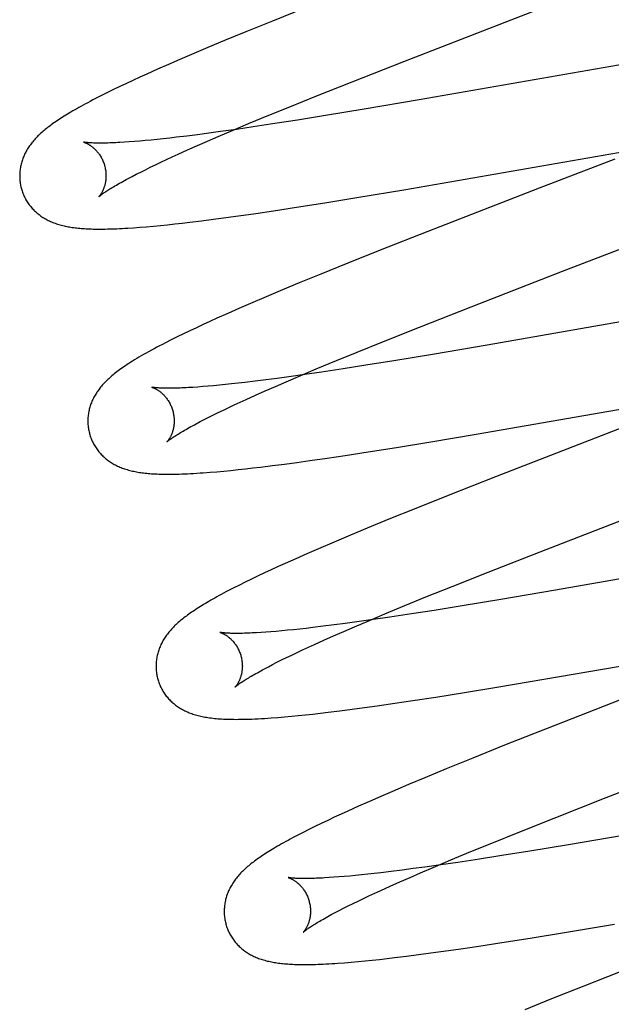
# Model space of a CAD drawing. Header units: inches. Extents: x 0 to 268, y 0 to 174.
# Tile 52 of 85: x 83.998 to 84.135, y 90.279 to 90.507. Entities that reach past the tile are written whole.
import ezdxf

# ---------------------------------------------------------------- set-up
doc = ezdxf.new("R2010")
doc.units = ezdxf.units.IN
doc.header["$LTSCALE"] = 14.749625
doc.header["$MEASUREMENT"] = 0
doc.linetypes.add('HIDDEN', pattern=[0.2, 0.1, -0.1])
doc.layers.add('DEFAULT_2', color=8, linetype='HIDDEN')

msp = doc.modelspace()

# ---------------------------------------------------------------- linework, layer by layer
at = {"layer": 'DEFAULT_2', "color": 8, "linetype": 'HIDDEN'}
for p, q in [((84.06374, 90.5097), (84.05631, 90.50672)), ((84.05631, 90.50672), (84.05015, 90.50422)), ((84.05015, 90.50422), (84.04518, 90.50217)), ((84.04134, 90.50056), (84.0376, 90.49898)), ((84.04518, 90.50217), (84.04134, 90.50056)), ((84.03489, 90.49782), (84.03225, 90.49667)), ((84.0376, 90.49898), (84.03489, 90.49782)), ((84.02969, 90.49554), (84.0272, 90.49442)), ((84.03225, 90.49667), (84.02969, 90.49554)), ((84.07478, 90.49266), (84.08676, 90.49737)), ((84.14027, 90.49714), (84.09032, 90.48844)), ((84.02559, 90.49369), (84.02402, 90.49296)), ((84.0272, 90.49442), (84.02559, 90.49369)), ((84.02099, 90.49154), (84.01954, 90.49084)), ((84.02248, 90.49225), (84.02099, 90.49154)), ((84.02402, 90.49296), (84.02248, 90.49225)), ((84.06638, 90.48932), (84.07478, 90.49266)), ((84.0167, 90.48943), (84.01535, 90.48875)), ((84.01811, 90.49014), (84.0167, 90.48943)), ((84.01954, 90.49084), (84.01811, 90.49014)), ((84.06032, 90.48687), (84.06638, 90.48932)), ((84.05546, 90.48488), (84.06032, 90.48687)), ((84.09032, 90.48844), (84.07759, 90.48628)), ((84.05079, 90.48295), (84.05546, 90.48488)), ((84.06863, 90.4848), (84.06214, 90.48376)), ((84.07759, 90.48628), (84.06863, 90.4848)), ((84.04721, 90.48144), (84.05079, 90.48295)), ((84.05188, 90.48218), (84.048, 90.48161)), ((84.05691, 90.48294), (84.05188, 90.48218)), ((84.06214, 90.48376), (84.05691, 90.48294)), ((84.03253, 90.4796), (84.03103, 90.47943)), ((84.03407, 90.47977), (84.03253, 90.4796)), ((84.03647, 90.48006), (84.03407, 90.47977)), ((84.03897, 90.48038), (84.03647, 90.48006)), ((84.04158, 90.48072), (84.03897, 90.48038)), ((84.04131, 90.47891), (84.04378, 90.47997)), ((84.04427, 90.48109), (84.04158, 90.48072)), ((84.04378, 90.47997), (84.04721, 90.48144)), ((84.048, 90.48161), (84.04427, 90.48109)), ((84.02317, 90.47871), (84.02206, 90.47863)), ((84.02434, 90.4788), (84.02317, 90.47871)), ((84.02557, 90.4789), (84.02434, 90.4788)), ((84.02686, 90.47901), (84.02557, 90.4789)), ((84.0282, 90.47914), (84.02686, 90.47901)), ((84.02959, 90.47928), (84.0282, 90.47914)), ((84.03103, 90.47943), (84.02959, 90.47928)), ((84.03666, 90.47685), (84.03893, 90.47786)), ((84.03893, 90.47786), (84.04131, 90.47891)), ((84.08677, 90.46764), (84.14239, 90.47731)), ((84.03175, 90.4746), (84.03309, 90.47523)), ((84.03309, 90.47523), (84.03448, 90.47587)), ((84.03448, 90.47587), (84.03666, 90.47685)), ((84.02689, 90.47227), (84.02802, 90.47283)), ((84.02802, 90.47283), (84.02921, 90.4734)), ((84.02921, 90.4734), (84.03045, 90.474)), ((84.03045, 90.474), (84.03175, 90.4746)), ((84.0229, 90.47023), (84.02381, 90.47071)), ((84.02381, 90.47071), (84.02478, 90.47121)), ((84.02478, 90.47121), (84.0258, 90.47173)), ((84.0258, 90.47173), (84.02689, 90.47227)), ((84.06847, 90.46461), (84.07636, 90.4659)), ((84.07636, 90.4659), (84.08677, 90.46764)), ((84.0566, 90.46276), (84.06191, 90.46357)), ((84.06191, 90.46357), (84.06847, 90.46461)), ((84.04554, 90.46117), (84.04847, 90.46157)), ((84.04847, 90.46157), (84.05248, 90.46215)), ((84.05248, 90.46215), (84.0566, 90.46276)), ((84.02561, 90.45893), (84.02715, 90.45906)), ((84.02715, 90.45906), (84.02875, 90.4592)), ((84.02875, 90.4592), (84.03038, 90.45935)), ((84.03038, 90.45935), (84.03203, 90.45952)), ((84.03203, 90.45952), (84.03371, 90.4597)), ((84.03371, 90.4597), (84.03544, 90.4599)), ((84.03544, 90.4599), (84.0372, 90.4601)), ((84.0372, 90.4601), (84.0399, 90.46043)), ((84.0399, 90.46043), (84.04268, 90.46079)), ((84.04268, 90.46079), (84.04554, 90.46117)), ((84.02416, 90.45882), (84.02561, 90.45893)), ((84.0923, 90.45794), (84.08129, 90.4536)), ((84.12356, 90.44873), (84.14542, 90.4572)), ((84.08129, 90.4536), (84.0738, 90.45061)), ((84.0738, 90.45061), (84.06757, 90.44809)), ((84.06757, 90.44809), (84.06255, 90.44603)), ((84.10237, 90.44051), (84.12356, 90.44873)), ((84.06255, 90.44603), (84.05865, 90.44441)), ((84.05865, 90.44441), (84.05486, 90.44282)), ((84.05121, 90.44125), (84.04855, 90.4401)), ((84.05486, 90.44282), (84.05121, 90.44125)), ((84.04597, 90.43896), (84.04347, 90.43784)), ((84.04855, 90.4401), (84.04597, 90.43896)), ((84.09041, 90.43581), (84.10237, 90.44051)), ((84.15598, 90.44033), (84.10609, 90.43165)), ((84.04026, 90.43638), (84.03871, 90.43566)), ((84.04184, 90.43711), (84.04026, 90.43638)), ((84.04347, 90.43784), (84.04184, 90.43711)), ((84.03573, 90.43424), (84.03429, 90.43354)), ((84.0372, 90.43495), (84.03573, 90.43424)), ((84.03871, 90.43566), (84.0372, 90.43495)), ((84.08203, 90.43247), (84.09041, 90.43581)), ((84.03288, 90.43284), (84.03152, 90.43215)), ((84.03429, 90.43354), (84.03288, 90.43284)), ((84.07598, 90.43003), (84.08203, 90.43247)), ((84.10609, 90.43165), (84.09338, 90.42949)), ((84.07113, 90.42804), (84.07598, 90.43003)), ((84.09338, 90.42949), (84.08443, 90.42801)), ((84.06648, 90.42611), (84.07113, 90.42804)), ((84.08443, 90.42801), (84.07795, 90.42697)), ((84.06383, 90.42483), (84.0601, 90.4243)), ((84.06291, 90.42461), (84.06648, 90.42611)), ((84.0677, 90.42539), (84.06383, 90.42483)), ((84.07273, 90.42615), (84.0677, 90.42539)), ((84.07795, 90.42697), (84.07273, 90.42615)), ((84.04543, 90.42249), (84.04404, 90.42235)), ((84.04687, 90.42265), (84.04543, 90.42249)), ((84.04837, 90.42281), (84.04687, 90.42265)), ((84.04991, 90.42299), (84.04837, 90.42281)), ((84.05231, 90.42328), (84.04991, 90.42299)), ((84.05481, 90.42359), (84.05231, 90.42328)), ((84.05741, 90.42393), (84.05481, 90.42359)), ((84.05702, 90.42208), (84.05949, 90.42315)), ((84.0601, 90.4243), (84.05741, 90.42393)), ((84.05949, 90.42315), (84.06291, 90.42461)), ((84.03901, 90.42192), (84.03789, 90.42185)), ((84.04018, 90.42201), (84.03901, 90.42192)), ((84.04141, 90.42211), (84.04018, 90.42201)), ((84.0427, 90.42223), (84.04141, 90.42211)), ((84.04404, 90.42235), (84.0427, 90.42223)), ((84.05238, 90.42003), (84.05465, 90.42104)), ((84.05465, 90.42104), (84.05702, 90.42208)), ((84.04749, 90.41779), (84.04882, 90.41841)), ((84.04882, 90.41841), (84.05021, 90.41905)), ((84.05021, 90.41905), (84.05238, 90.42003)), ((84.10349, 90.41101), (84.15372, 90.41975)), ((84.04264, 90.41546), (84.04377, 90.41602)), ((84.04377, 90.41602), (84.04496, 90.41659)), ((84.04496, 90.41659), (84.0462, 90.41718)), ((84.0462, 90.41718), (84.04749, 90.41779)), ((84.15021, 90.41748), (84.10801, 90.40112)), ((84.03866, 90.41342), (84.03957, 90.4139)), ((84.03957, 90.4139), (84.04054, 90.4144)), ((84.04054, 90.4144), (84.04156, 90.41492)), ((84.04156, 90.41492), (84.04264, 90.41546)), ((84.0851, 90.40795), (84.09302, 90.40925)), ((84.09302, 90.40925), (84.10349, 90.41101)), ((84.07315, 90.40608), (84.07849, 90.4069)), ((84.07849, 90.4069), (84.0851, 90.40795)), ((84.05912, 90.40408), (84.062, 90.40447)), ((84.062, 90.40447), (84.06495, 90.40488)), ((84.06495, 90.40488), (84.06899, 90.40546)), ((84.06899, 90.40546), (84.07315, 90.40608)), ((84.04188, 90.40218), (84.04347, 90.40231)), ((84.04347, 90.40231), (84.04507, 90.40246)), ((84.04507, 90.40246), (84.0467, 90.40262)), ((84.0467, 90.40262), (84.04836, 90.40279)), ((84.04836, 90.40279), (84.05006, 90.40297)), ((84.05006, 90.40297), (84.0518, 90.40317)), ((84.0518, 90.40317), (84.05358, 90.40338)), ((84.05358, 90.40338), (84.05631, 90.40372)), ((84.05631, 90.40372), (84.05912, 90.40408)), ((84.10801, 90.40112), (84.09701, 90.39678)), ((84.09701, 90.39678), (84.08953, 90.3938)), ((84.08953, 90.3938), (84.08332, 90.39128)), ((84.08332, 90.39128), (84.0783, 90.38923)), ((84.0783, 90.38923), (84.07441, 90.38761)), ((84.07063, 90.38602), (84.06698, 90.38445)), ((84.07441, 90.38761), (84.07063, 90.38602)), ((84.06698, 90.38445), (84.06432, 90.3833)), ((84.10633, 90.37907), (84.11831, 90.38377)), ((84.06174, 90.38216), (84.05925, 90.38105)), ((84.06432, 90.3833), (84.06174, 90.38216)), ((84.17184, 90.38355), (84.12193, 90.37487)), ((84.05606, 90.37959), (84.05451, 90.37887)), ((84.05764, 90.38032), (84.05606, 90.37959)), ((84.05925, 90.38105), (84.05764, 90.38032)), ((84.05149, 90.37744), (84.05004, 90.37673)), ((84.05299, 90.37815), (84.05149, 90.37744)), ((84.05451, 90.37887), (84.05299, 90.37815)), ((84.09793, 90.37572), (84.10633, 90.37907)), ((84.04736, 90.37538), (84.04614, 90.37475)), ((84.04866, 90.37604), (84.04736, 90.37538)), ((84.05004, 90.37673), (84.04866, 90.37604)), ((84.09188, 90.37328), (84.09793, 90.37572)), ((84.12193, 90.37487), (84.1092, 90.3727)), ((84.08702, 90.37129), (84.09188, 90.37328)), ((84.1092, 90.3727), (84.10025, 90.37122)), ((84.08236, 90.36936), (84.08702, 90.37129)), ((84.09376, 90.37018), (84.08854, 90.36936)), ((84.10025, 90.37122), (84.09376, 90.37018)), ((84.07535, 90.36639), (84.07878, 90.36785)), ((84.07963, 90.36804), (84.0759, 90.36751)), ((84.07878, 90.36785), (84.08236, 90.36936)), ((84.08351, 90.3686), (84.07963, 90.36804)), ((84.08854, 90.36936), (84.08351, 90.3686)), ((84.05983, 90.36556), (84.05849, 90.36544)), ((84.06122, 90.3657), (84.05983, 90.36556)), ((84.06266, 90.36586), (84.06122, 90.3657)), ((84.06416, 90.36602), (84.06266, 90.36586)), ((84.0657, 90.3662), (84.06416, 90.36602)), ((84.0681, 90.36649), (84.0657, 90.3662)), ((84.07061, 90.3668), (84.0681, 90.36649)), ((84.07321, 90.36714), (84.07061, 90.3668)), ((84.07288, 90.36532), (84.07535, 90.36639)), ((84.0759, 90.36751), (84.07321, 90.36714)), ((84.0548, 90.36513), (84.05368, 90.36505)), ((84.05597, 90.36522), (84.0548, 90.36513)), ((84.0572, 90.36532), (84.05597, 90.36522)), ((84.05849, 90.36544), (84.0572, 90.36532)), ((84.06605, 90.36228), (84.06823, 90.36326)), ((84.06823, 90.36326), (84.0705, 90.36428)), ((84.0705, 90.36428), (84.07288, 90.36532)), ((84.06203, 90.36041), (84.06332, 90.36102)), ((84.06332, 90.36102), (84.06466, 90.36164)), ((84.06466, 90.36164), (84.06605, 90.36228)), ((84.11923, 90.35421), (84.16958, 90.36297)), ((84.05738, 90.35815), (84.05846, 90.35869)), ((84.05846, 90.35869), (84.0596, 90.35924)), ((84.0596, 90.35924), (84.06079, 90.35982)), ((84.06079, 90.35982), (84.06203, 90.36041)), ((84.05448, 90.35664), (84.05539, 90.35712)), ((84.05539, 90.35712), (84.05636, 90.35763)), ((84.05636, 90.35763), (84.05738, 90.35815)), ((84.10874, 90.35245), (84.11923, 90.35421)), ((84.1008, 90.35115), (84.10874, 90.35245)), ((84.08883, 90.34927), (84.09418, 90.3501)), ((84.09418, 90.3501), (84.1008, 90.35115)), ((84.07197, 90.34691), (84.07478, 90.34727)), ((84.07478, 90.34727), (84.07766, 90.34766)), ((84.07766, 90.34766), (84.08062, 90.34807)), ((84.08062, 90.34807), (84.08467, 90.34865)), ((84.08467, 90.34865), (84.08883, 90.34927)), ((84.13674, 90.34937), (84.11994, 90.34281)), ((84.05754, 90.34538), (84.0591, 90.34551)), ((84.0591, 90.34551), (84.06071, 90.34565)), ((84.06071, 90.34565), (84.06234, 90.34581)), ((84.06234, 90.34581), (84.06401, 90.34598)), ((84.06401, 90.34598), (84.06572, 90.34617)), ((84.06572, 90.34617), (84.06746, 90.34636)), ((84.06746, 90.34636), (84.06924, 90.34657)), ((84.06924, 90.34657), (84.07197, 90.34691)), ((84.11994, 90.34281), (84.11012, 90.33893)), ((84.11012, 90.33893), (84.10272, 90.33596)), ((84.10272, 90.33596), (84.09658, 90.33346)), ((84.13363, 90.3268), (84.1538, 90.33463)), ((84.09164, 90.33142), (84.08781, 90.32981)), ((84.09658, 90.33346), (84.09164, 90.33142)), ((84.08781, 90.32981), (84.08411, 90.32824)), ((84.08142, 90.32708), (84.0788, 90.32593)), ((84.08411, 90.32824), (84.08142, 90.32708)), ((84.12162, 90.32208), (84.13363, 90.3268)), ((84.07626, 90.32481), (84.0738, 90.3237)), ((84.0788, 90.32593), (84.07626, 90.32481)), ((84.07066, 90.32225), (84.06914, 90.32153)), ((84.07221, 90.32297), (84.07066, 90.32225)), ((84.0738, 90.3237), (84.07221, 90.32297)), ((84.06618, 90.32011), (84.06477, 90.31941)), ((84.06764, 90.32082), (84.06618, 90.32011)), ((84.06914, 90.32153), (84.06764, 90.32082)), ((84.11322, 90.31873), (84.12162, 90.32208)), ((84.06343, 90.31874), (84.06218, 90.31809)), ((84.06477, 90.31941), (84.06343, 90.31874)), ((84.10716, 90.31628), (84.11322, 90.31873)), ((84.1376, 90.31806), (84.12489, 90.31589)), ((84.1023, 90.31429), (84.10716, 90.31628)), ((84.12489, 90.31589), (84.11595, 90.31442)), ((84.09765, 90.31236), (84.1023, 90.31429)), ((84.10948, 90.31338), (84.10426, 90.31256)), ((84.11595, 90.31442), (84.10948, 90.31338)), ((84.09065, 90.30939), (84.09407, 90.31085)), ((84.09537, 90.31124), (84.09165, 90.31071)), ((84.09407, 90.31085), (84.09765, 90.31236)), ((84.09924, 90.3118), (84.09537, 90.31124)), ((84.10426, 90.31256), (84.09924, 90.3118)), ((84.07297, 90.30853), (84.07174, 90.30843)), ((84.07426, 90.30864), (84.07297, 90.30853)), ((84.0756, 90.30877), (84.07426, 90.30864)), ((84.07699, 90.30891), (84.0756, 90.30877)), ((84.07843, 90.30906), (84.07699, 90.30891)), ((84.07992, 90.30923), (84.07843, 90.30906)), ((84.08146, 90.3094), (84.07992, 90.30923)), ((84.08386, 90.30969), (84.08146, 90.3094)), ((84.08636, 90.31001), (84.08386, 90.30969)), ((84.08896, 90.31035), (84.08636, 90.31001)), ((84.0882, 90.30832), (84.09065, 90.30939)), ((84.09165, 90.31071), (84.08896, 90.31035)), ((84.07057, 90.30834), (84.06946, 90.30826)), ((84.07174, 90.30843), (84.07057, 90.30834)), ((84.08141, 90.30529), (84.08357, 90.30627)), ((84.08357, 90.30627), (84.08583, 90.30728)), ((84.08583, 90.30728), (84.0882, 90.30832)), ((84.07741, 90.30343), (84.07869, 90.30403)), ((84.07869, 90.30403), (84.08002, 90.30465)), ((84.08002, 90.30465), (84.08141, 90.30529)), ((84.07282, 90.30118), (84.07389, 90.30171)), ((84.07389, 90.30171), (84.07501, 90.30227)), ((84.07501, 90.30227), (84.07618, 90.30284)), ((84.07618, 90.30284), (84.07741, 90.30343)), ((84.06996, 90.29969), (84.07086, 90.30017)), ((84.07086, 90.30017), (84.07181, 90.30066)), ((84.07181, 90.30066), (84.07282, 90.30118)), ((84.12396, 90.29556), (84.13558, 90.29752)), ((84.11604, 90.29427), (84.12396, 90.29556)), ((84.10412, 90.29241), (84.10945, 90.29323)), ((84.10945, 90.29323), (84.11604, 90.29427)), ((84.08735, 90.29007), (84.09015, 90.29043)), ((84.09015, 90.29043), (84.09301, 90.29081)), ((84.09301, 90.29081), (84.09595, 90.29122)), ((84.09595, 90.29122), (84.09998, 90.29179)), ((84.09998, 90.29179), (84.10412, 90.29241)), ((84.07298, 90.28856), (84.07456, 90.28869)), ((84.07456, 90.28869), (84.07617, 90.28883)), ((84.07617, 90.28883), (84.0778, 90.28898)), ((84.0778, 90.28898), (84.07945, 90.28915)), ((84.07945, 90.28915), (84.08114, 90.28933)), ((84.08114, 90.28933), (84.08287, 90.28953)), ((84.08287, 90.28953), (84.08463, 90.28974)), ((84.08463, 90.28974), (84.08735, 90.29007)), ((84.13943, 90.28747), (84.12846, 90.28315)), ((84.12846, 90.28315), (84.12101, 90.28017)), ((84.12101, 90.28017), (84.11481, 90.27767))]:
    msp.add_line(p, q, dxfattribs=at)
for points in [[(84.08676, 90.49737), (84.11023, 90.50647), (84.13407, 90.51573)], [(84.01535, 90.48875), (84.01471, 90.48842), (84.01411, 90.4881), (84.01353, 90.48779), (84.01298, 90.4875), (84.01245, 90.48721), (84.01194, 90.48693), (84.01145, 90.48666), (84.01098, 90.48639), (84.01052, 90.48613), (84.01008, 90.48588), (84.00965, 90.48563), (84.00924, 90.48538), (84.00884, 90.48514), (84.00845, 90.4849), (84.00807, 90.48467), (84.0077, 90.48444), (84.00735, 90.48421), (84.007, 90.48399), (84.00666, 90.48376), (84.00633, 90.48354), (84.00601, 90.48332), (84.00569, 90.4831), (84.00539, 90.48288), (84.00509, 90.48267), (84.0048, 90.48245), (84.00451, 90.48224), (84.00424, 90.48203), (84.00397, 90.48181), (84.0037, 90.4816), (84.00344, 90.48139), (84.00319, 90.48117)], [(84.00319, 90.48117), (84.00294, 90.48096), (84.0027, 90.48074), (84.00247, 90.48052), (84.00224, 90.4803), (84.00201, 90.48008), (84.00179, 90.47986), (84.00158, 90.47964), (84.00137, 90.47942), (84.00117, 90.47919), (84.00097, 90.47896), (84.00078, 90.47873), (84.00059, 90.4785), (84.00041, 90.47827), (84.00024, 90.47804), (84.00007, 90.4778), (83.99991, 90.47756), (83.99975, 90.47732), (83.9996, 90.47708), (83.99945, 90.47683), (83.99931, 90.47659), (83.99917, 90.47634), (83.99904, 90.47609), (83.99892, 90.47584), (83.99881, 90.47559), (83.9987, 90.47534), (83.9986, 90.47509), (83.9985, 90.47483), (83.99841, 90.47458), (83.99832, 90.47433), (83.99825, 90.47407), (83.99817, 90.47381), (83.9981, 90.47355), (83.99804, 90.47328), (83.99799, 90.47302), (83.99794, 90.47275), (83.99789, 90.47248), (83.99786, 90.47221), (83.99783, 90.47193), (83.9978, 90.47166), (83.99779, 90.47138), (83.99778, 90.47111), (83.99777, 90.47083), (83.99777, 90.47055), (83.99778, 90.47028), (83.9978, 90.47), (83.99783, 90.46972), (83.99786, 90.46944), (83.99789, 90.46917), (83.99794, 90.46889), (83.99799, 90.46861), (83.99805, 90.46834), (83.99812, 90.46807), (83.99818, 90.46784)], [(84.01261, 90.47866), (84.01259, 90.47866), (84.01258, 90.47866), (84.01259, 90.47866), (84.0126, 90.47866), (84.01262, 90.47865), (84.01265, 90.47864), (84.01269, 90.47863), (84.01273, 90.47862), (84.01278, 90.4786), (84.01284, 90.47858), (84.0129, 90.47856), (84.01297, 90.47853), (84.01304, 90.4785), (84.01311, 90.47847), (84.0132, 90.47843), (84.01328, 90.47839), (84.01337, 90.47835), (84.01346, 90.4783), (84.01356, 90.47825), (84.01366, 90.47819), (84.01377, 90.47813), (84.01387, 90.47806), (84.01398, 90.47799), (84.0141, 90.47792), (84.01421, 90.47784), (84.01433, 90.47776), (84.01445, 90.47767), (84.01457, 90.47757), (84.0147, 90.47747), (84.01482, 90.47736), (84.01495, 90.47725), (84.01508, 90.47713), (84.01521, 90.47701), (84.01534, 90.47688), (84.01547, 90.47674), (84.01561, 90.47659), (84.01574, 90.47644), (84.01587, 90.47628), (84.016, 90.47611), (84.01613, 90.47594), (84.01625, 90.47576), (84.01638, 90.47557), (84.0165, 90.47538), (84.01662, 90.47518), (84.01673, 90.47498), (84.01684, 90.47477), (84.01695, 90.47455), (84.01705, 90.47433), (84.01714, 90.4741), (84.01723, 90.47387), (84.01731, 90.47364), (84.01739, 90.4734), (84.01745, 90.47319)], [(84.02206, 90.47863), (84.021, 90.47857), (84.0205, 90.47854), (84.02001, 90.47852), (84.01954, 90.4785), (84.01908, 90.47848), (84.01864, 90.47846), (84.01821, 90.47845), (84.0178, 90.47844), (84.01741, 90.47843), (84.01703, 90.47843), (84.01666, 90.47843), (84.01632, 90.47843), (84.01599, 90.47843), (84.01568, 90.47843), (84.01538, 90.47844), (84.01511, 90.47844), (84.01485, 90.47845), (84.0146, 90.47846), (84.01437, 90.47847), (84.01416, 90.47849), (84.01396, 90.4785), (84.01378, 90.47851), (84.01361, 90.47853), (84.01345, 90.47854), (84.01331, 90.47856), (84.01319, 90.47857), (84.01307, 90.47858), (84.01297, 90.4786), (84.01288, 90.47861), (84.01281, 90.47862), (84.01274, 90.47863), (84.01269, 90.47864), (84.01265, 90.47865), (84.01262, 90.47866), (84.01261, 90.47866)], [(84.01745, 90.47319), (84.0175, 90.47298), (84.01756, 90.47274), (84.01761, 90.4725), (84.01765, 90.47226), (84.01769, 90.47201), (84.01772, 90.47177), (84.01774, 90.47153), (84.01775, 90.4713), (84.01776, 90.47106), (84.01776, 90.47083), (84.01776, 90.4706), (84.01775, 90.47038), (84.01774, 90.47016), (84.01771, 90.46994), (84.01769, 90.46974), (84.01766, 90.46953), (84.01763, 90.46933), (84.01759, 90.46914), (84.01755, 90.46895), (84.0175, 90.46877), (84.01746, 90.4686), (84.01741, 90.46843), (84.01735, 90.46827), (84.0173, 90.46811), (84.01725, 90.46796), (84.01719, 90.46782), (84.01713, 90.46768), (84.01708, 90.46755), (84.01702, 90.46742), (84.01696, 90.4673), (84.0169, 90.46718), (84.01684, 90.46707), (84.01679, 90.46696), (84.01673, 90.46686), (84.01667, 90.46677), (84.01662, 90.46668), (84.01656, 90.46659), (84.01651, 90.46652), (84.01646, 90.46644), (84.01641, 90.46637), (84.01636, 90.46631), (84.01632, 90.46625), (84.01628, 90.4662), (84.01624, 90.46616), (84.01621, 90.46611), (84.01618, 90.46608), (84.01615, 90.46605), (84.01613, 90.46603), (84.01612, 90.46601), (84.01611, 90.466), (84.0161, 90.466)], [(84.13562, 90.47474), (84.11815, 90.46798), (84.0923, 90.45794)], [(84.0161, 90.466), (84.01611, 90.46601), (84.01613, 90.46602), (84.01615, 90.46604), (84.01618, 90.46607), (84.01622, 90.46611), (84.01627, 90.46615), (84.01633, 90.4662), (84.0164, 90.46625), (84.01648, 90.46632), (84.01657, 90.46639), (84.01668, 90.46647), (84.01679, 90.46655), (84.01692, 90.46665), (84.01706, 90.46675), (84.01721, 90.46686), (84.01738, 90.46697), (84.01756, 90.4671), (84.01776, 90.46723), (84.01796, 90.46737), (84.01819, 90.46751), (84.01843, 90.46766), (84.01868, 90.46782), (84.01895, 90.46799), (84.01923, 90.46816), (84.01953, 90.46834), (84.01985, 90.46853), (84.02018, 90.46872), (84.02052, 90.46892), (84.02088, 90.46912), (84.02125, 90.46933), (84.02164, 90.46955), (84.02204, 90.46977), (84.02246, 90.47), (84.0229, 90.47023)], [(83.99818, 90.46784), (83.99824, 90.46761), (83.99833, 90.46734), (83.99842, 90.46708), (83.99851, 90.46682), (83.99862, 90.46656), (83.99873, 90.4663), (83.99884, 90.46605), (83.99897, 90.4658), (83.99909, 90.46555), (83.99923, 90.46531), (83.99937, 90.46507), (83.99951, 90.46484), (83.99967, 90.46461), (83.99982, 90.46438), (83.99998, 90.46416), (84.00015, 90.46394), (84.00032, 90.46373), (84.00049, 90.46352), (84.00067, 90.46332), (84.00086, 90.46312), (84.00105, 90.46292), (84.00124, 90.46273), (84.00143, 90.46255), (84.00163, 90.46237), (84.00184, 90.4622), (84.00205, 90.46203), (84.00226, 90.46186), (84.00247, 90.4617), (84.00269, 90.46154), (84.00292, 90.46138), (84.00315, 90.46123), (84.00339, 90.46109), (84.00363, 90.46094), (84.00388, 90.4608), (84.00413, 90.46067), (84.00438, 90.46054), (84.00464, 90.46041), (84.0049, 90.46029), (84.00517, 90.46018), (84.00544, 90.46007), (84.00571, 90.45996), (84.00599, 90.45986), (84.00627, 90.45976), (84.00655, 90.45967), (84.00684, 90.45958), (84.00713, 90.4595), (84.00743, 90.45941), (84.00773, 90.45934), (84.00804, 90.45927), (84.00834, 90.4592), (84.00866, 90.45913), (84.00897, 90.45907), (84.00929, 90.45901), (84.00962, 90.45896), (84.00995, 90.45891), (84.01028, 90.45886), (84.01062, 90.45882), (84.01097, 90.45878), (84.01132, 90.45874), (84.01167, 90.45871), (84.01204, 90.45868), (84.01241, 90.45865), (84.01279, 90.45862), (84.01317, 90.4586), (84.01357, 90.45858), (84.01397, 90.45856), (84.01439, 90.45855), (84.01481, 90.45853), (84.01525, 90.45853), (84.01569, 90.45852), (84.01615, 90.45852), (84.01662, 90.45852), (84.0171, 90.45852), (84.0176, 90.45853), (84.01811, 90.45854), (84.01864, 90.45855), (84.01918, 90.45856), (84.01974, 90.45858), (84.02031, 90.45861), (84.0209, 90.45863), (84.02152, 90.45866), (84.02215, 90.4587), (84.0228, 90.45873), (84.02416, 90.45882)], [(84.03152, 90.43215), (84.03085, 90.4318), (84.03019, 90.43146), (84.02954, 90.43112), (84.0289, 90.43077), (84.02827, 90.43043), (84.02765, 90.4301), (84.02706, 90.42976), (84.02648, 90.42944), (84.02592, 90.42912), (84.02539, 90.42881), (84.02488, 90.42851), (84.0244, 90.42821), (84.02394, 90.42793), (84.02351, 90.42766), (84.02309, 90.42739), (84.02269, 90.42713), (84.0223, 90.42687), (84.02193, 90.42662), (84.02157, 90.42637), (84.02123, 90.42613), (84.02089, 90.42589), (84.02057, 90.42565), (84.02027, 90.42542), (84.01997, 90.42519), (84.01968, 90.42496), (84.01941, 90.42474), (84.01914, 90.42451)], [(84.01914, 90.42451), (84.01888, 90.42429), (84.01863, 90.42407), (84.01839, 90.42386), (84.01816, 90.42364), (84.01793, 90.42342), (84.01771, 90.4232), (84.0175, 90.42299), (84.0173, 90.42277), (84.01709, 90.42255), (84.0169, 90.42233), (84.01671, 90.42211), (84.01653, 90.42189), (84.01635, 90.42167), (84.01617, 90.42144), (84.01601, 90.42121), (84.01584, 90.42099), (84.01568, 90.42075), (84.01553, 90.42052), (84.01538, 90.42028), (84.01524, 90.42004), (84.0151, 90.4198), (84.01497, 90.41956), (84.01484, 90.41931), (84.01472, 90.41906), (84.0146, 90.41881), (84.01449, 90.41856), (84.01439, 90.4183), (84.01429, 90.41805), (84.0142, 90.41779), (84.01412, 90.41754), (84.01404, 90.41728), (84.01396, 90.41702), (84.0139, 90.41676), (84.01383, 90.41649), (84.01378, 90.41623), (84.01373, 90.41596), (84.01369, 90.41569), (84.01365, 90.41542), (84.01362, 90.41515), (84.01359, 90.41487), (84.01358, 90.4146), (84.01357, 90.41432), (84.01356, 90.41405), (84.01357, 90.41377), (84.01358, 90.41349), (84.01359, 90.41321), (84.01362, 90.41293), (84.01365, 90.41266), (84.01368, 90.41238), (84.01373, 90.4121), (84.01378, 90.41182), (84.01384, 90.41155), (84.01391, 90.41128), (84.01397, 90.41105)], [(84.0284, 90.42187), (84.02838, 90.42187), (84.02837, 90.42187), (84.02838, 90.42187), (84.02839, 90.42187), (84.02842, 90.42186), (84.02845, 90.42185), (84.02848, 90.42184), (84.02853, 90.42183), (84.02858, 90.42181), (84.02863, 90.42179), (84.02869, 90.42177), (84.02876, 90.42174), (84.02883, 90.42171), (84.02891, 90.42167), (84.02899, 90.42164), (84.02908, 90.4216), (84.02917, 90.42155), (84.02926, 90.4215), (84.02936, 90.42145), (84.02946, 90.4214), (84.02956, 90.42133), (84.02967, 90.42127), (84.02978, 90.4212), (84.02989, 90.42113), (84.03001, 90.42105), (84.03013, 90.42096), (84.03025, 90.42087), (84.03037, 90.42078), (84.03049, 90.42068), (84.03062, 90.42057), (84.03075, 90.42046), (84.03088, 90.42034), (84.03101, 90.42021), (84.03114, 90.42008), (84.03127, 90.41994), (84.0314, 90.4198), (84.03153, 90.41965), (84.03166, 90.41949), (84.03179, 90.41932), (84.03192, 90.41915), (84.03205, 90.41897), (84.03217, 90.41878), (84.03229, 90.41859), (84.03241, 90.41839), (84.03252, 90.41818), (84.03263, 90.41797), (84.03274, 90.41776), (84.03284, 90.41753), (84.03293, 90.41731), (84.03302, 90.41708), (84.0331, 90.41685), (84.03318, 90.41661), (84.03324, 90.4164)], [(84.03789, 90.42185), (84.03684, 90.42178), (84.03633, 90.42175), (84.03584, 90.42173), (84.03537, 90.42171), (84.03491, 90.42169), (84.03447, 90.42167), (84.03404, 90.42166), (84.03363, 90.42165), (84.03324, 90.42164), (84.03286, 90.42164), (84.03249, 90.42164), (84.03215, 90.42163), (84.03182, 90.42164), (84.0315, 90.42164), (84.0312, 90.42165), (84.03092, 90.42165), (84.03066, 90.42166), (84.03041, 90.42167), (84.03017, 90.42168), (84.02996, 90.4217), (84.02975, 90.42171), (84.02957, 90.42172), (84.0294, 90.42174), (84.02924, 90.42175), (84.0291, 90.42177), (84.02897, 90.42178), (84.02885, 90.42179), (84.02875, 90.42181), (84.02867, 90.42182), (84.02859, 90.42183), (84.02853, 90.42184), (84.02848, 90.42185), (84.02843, 90.42186), (84.0284, 90.42187), (84.0284, 90.42187)], [(84.03324, 90.4164), (84.03329, 90.41619), (84.03335, 90.41595), (84.0334, 90.41571), (84.03344, 90.41547), (84.03348, 90.41523), (84.03351, 90.41498), (84.03353, 90.41475), (84.03354, 90.41451), (84.03355, 90.41427), (84.03356, 90.41404), (84.03355, 90.41381), (84.03354, 90.41359), (84.03353, 90.41337), (84.03351, 90.41316), (84.03348, 90.41295), (84.03345, 90.41275), (84.03342, 90.41255), (84.03338, 90.41236), (84.03334, 90.41217), (84.03329, 90.41199), (84.03325, 90.41182), (84.0332, 90.41165), (84.03315, 90.41148), (84.03309, 90.41133), (84.03304, 90.41117), (84.03298, 90.41103), (84.03293, 90.41089), (84.03287, 90.41076), (84.03281, 90.41063), (84.03275, 90.41051), (84.03269, 90.41039), (84.03264, 90.41028), (84.03258, 90.41018), (84.03252, 90.41008), (84.03246, 90.40998), (84.03241, 90.40989), (84.03236, 90.40981), (84.0323, 90.40973), (84.03225, 90.40965), (84.0322, 90.40959), (84.03216, 90.40952), (84.03211, 90.40946), (84.03207, 90.40941), (84.03203, 90.40937), (84.032, 90.40932), (84.03197, 90.40929), (84.03195, 90.40926), (84.03192, 90.40924), (84.03191, 90.40922), (84.0319, 90.40921), (84.03189, 90.40921)], [(84.0319, 90.40921), (84.0319, 90.40921), (84.03192, 90.40923), (84.03194, 90.40925), (84.03197, 90.40928), (84.03201, 90.40931), (84.03206, 90.40936), (84.03212, 90.40941), (84.03219, 90.40946), (84.03227, 90.40953), (84.03236, 90.4096), (84.03246, 90.40968), (84.03258, 90.40976), (84.03271, 90.40986), (84.03285, 90.40996), (84.033, 90.41006), (84.03317, 90.41018), (84.03335, 90.4103), (84.03354, 90.41043), (84.03375, 90.41057), (84.03397, 90.41072), (84.03421, 90.41087), (84.03446, 90.41103), (84.03473, 90.41119), (84.03502, 90.41137), (84.03531, 90.41154), (84.03563, 90.41173), (84.03595, 90.41192), (84.0363, 90.41212), (84.03665, 90.41232), (84.03703, 90.41253), (84.03741, 90.41275), (84.03782, 90.41297), (84.03823, 90.41319), (84.03866, 90.41342)], [(84.01397, 90.41105), (84.01403, 90.41082), (84.01412, 90.41055), (84.01421, 90.41029), (84.01431, 90.41002), (84.01441, 90.40976), (84.01452, 90.40951), (84.01464, 90.40925), (84.01476, 90.409), (84.01489, 90.40876), (84.01502, 90.40851), (84.01516, 90.40827), (84.01531, 90.40804), (84.01546, 90.40781), (84.01562, 90.40758), (84.01578, 90.40736), (84.01595, 90.40714), (84.01612, 90.40693), (84.01629, 90.40672), (84.01647, 90.40652), (84.01666, 90.40632), (84.01685, 90.40612), (84.01704, 90.40593), (84.01724, 90.40575), (84.01744, 90.40557), (84.01764, 90.40539), (84.01785, 90.40522), (84.01806, 90.40506), (84.01828, 90.40489), (84.0185, 90.40474), (84.01873, 90.40458), (84.01896, 90.40443), (84.0192, 90.40428), (84.01945, 90.40414), (84.01969, 90.404), (84.01995, 90.40387), (84.0202, 90.40374), (84.02046, 90.40361), (84.02072, 90.40349), (84.02099, 90.40338), (84.02126, 90.40327), (84.02153, 90.40316), (84.02181, 90.40306), (84.02209, 90.40296), (84.02238, 90.40287), (84.02267, 90.40278), (84.02296, 90.40269), (84.02326, 90.40261), (84.02356, 90.40254), (84.02387, 90.40247), (84.02418, 90.4024), (84.02449, 90.40233), (84.02481, 90.40227), (84.02513, 90.40221), (84.02546, 90.40216), (84.0258, 90.40211), (84.02614, 90.40206), (84.02648, 90.40202), (84.02684, 90.40198), (84.0272, 90.40194), (84.02757, 90.40191), (84.02795, 90.40187), (84.02834, 90.40185), (84.02875, 90.40182), (84.02916, 90.4018), (84.02959, 90.40178), (84.03004, 90.40176), (84.03049, 90.40175), (84.03097, 90.40174), (84.03146, 90.40173), (84.03196, 90.40173), (84.03248, 90.40173), (84.03302, 90.40173), (84.03358, 90.40174), (84.03415, 90.40175), (84.03475, 90.40177), (84.03537, 90.40179), (84.03601, 90.40181), (84.03667, 90.40184), (84.03736, 90.40187), (84.03807, 90.40191), (84.0388, 90.40196), (84.03955, 90.40201), (84.04031, 90.40206), (84.04188, 90.40218)], [(84.11831, 90.38377), (84.14064, 90.39244), (84.1656, 90.40212)], [(84.04614, 90.37475), (84.04556, 90.37445), (84.04501, 90.37415), (84.04447, 90.37387), (84.04395, 90.37359), (84.04345, 90.37331), (84.04297, 90.37304), (84.04251, 90.37278), (84.04206, 90.37252), (84.04162, 90.37227), (84.0412, 90.37203), (84.04079, 90.37178), (84.04039, 90.37154), (84.04001, 90.37131), (84.03963, 90.37108), (84.03927, 90.37085), (84.03891, 90.37062), (84.03857, 90.37039), (84.03823, 90.37017), (84.0379, 90.36995), (84.03758, 90.36973), (84.03727, 90.36951), (84.03696, 90.3693), (84.03667, 90.36908), (84.03638, 90.36887), (84.03609, 90.36866), (84.03582, 90.36844), (84.03555, 90.36823), (84.03528, 90.36802), (84.03502, 90.3678), (84.03477, 90.36759)], [(84.03477, 90.36759), (84.03452, 90.36737), (84.03428, 90.36716), (84.03405, 90.36694), (84.03382, 90.36672), (84.03359, 90.3665), (84.03337, 90.36628), (84.03316, 90.36606), (84.03295, 90.36583), (84.03275, 90.36561), (84.03255, 90.36538), (84.03236, 90.36515), (84.03217, 90.36492), (84.03199, 90.36469), (84.03182, 90.36445), (84.03165, 90.36422), (84.03149, 90.36398), (84.03133, 90.36374), (84.03118, 90.36349), (84.03103, 90.36325), (84.03089, 90.363), (84.03075, 90.36275), (84.03063, 90.3625), (84.0305, 90.36225), (84.03039, 90.362), (84.03028, 90.36175), (84.03018, 90.3615), (84.03008, 90.36125), (84.02999, 90.361), (84.02991, 90.36074), (84.02983, 90.36048), (84.02975, 90.36022), (84.02969, 90.35996), (84.02962, 90.3597), (84.02957, 90.35943), (84.02952, 90.35916), (84.02948, 90.3589), (84.02944, 90.35862), (84.02941, 90.35835), (84.02938, 90.35808), (84.02937, 90.3578), (84.02936, 90.35753), (84.02935, 90.35725), (84.02936, 90.35697), (84.02937, 90.35669), (84.02938, 90.35642), (84.02941, 90.35614), (84.02944, 90.35586), (84.02948, 90.35558), (84.02952, 90.35531), (84.02957, 90.35503), (84.02963, 90.35476), (84.0297, 90.35449), (84.02976, 90.35425)], [(84.04419, 90.36508), (84.04418, 90.36508), (84.04416, 90.36508), (84.04417, 90.36508), (84.04418, 90.36508), (84.04421, 90.36507), (84.04424, 90.36506), (84.04427, 90.36505), (84.04432, 90.36504), (84.04437, 90.36502), (84.04442, 90.365), (84.04448, 90.36497), (84.04455, 90.36495), (84.04462, 90.36492), (84.0447, 90.36488), (84.04478, 90.36485), (84.04487, 90.36481), (84.04496, 90.36476), (84.04505, 90.36471), (84.04515, 90.36466), (84.04525, 90.36461), (84.04535, 90.36454), (84.04546, 90.36448), (84.04557, 90.36441), (84.04568, 90.36434), (84.0458, 90.36426), (84.04592, 90.36417), (84.04604, 90.36408), (84.04616, 90.36399), (84.04628, 90.36389), (84.04641, 90.36378), (84.04654, 90.36367), (84.04667, 90.36355), (84.0468, 90.36342), (84.04693, 90.36329), (84.04706, 90.36315), (84.04719, 90.36301), (84.04732, 90.36286), (84.04745, 90.3627), (84.04758, 90.36253), (84.04771, 90.36236), (84.04784, 90.36218), (84.04796, 90.36199), (84.04808, 90.3618), (84.0482, 90.3616), (84.04831, 90.36139), (84.04842, 90.36118), (84.04853, 90.36097), (84.04863, 90.36074), (84.04872, 90.36052), (84.04881, 90.36029), (84.04889, 90.36005), (84.04897, 90.35982), (84.04903, 90.35961)], [(84.05368, 90.36505), (84.05262, 90.36499), (84.05212, 90.36496), (84.05163, 90.36494), (84.05116, 90.36492), (84.0507, 90.3649), (84.05025, 90.36488), (84.04983, 90.36487), (84.04942, 90.36486), (84.04902, 90.36485), (84.04864, 90.36485), (84.04828, 90.36484), (84.04793, 90.36484), (84.0476, 90.36485), (84.04729, 90.36485), (84.04699, 90.36485), (84.04671, 90.36486), (84.04644, 90.36487), (84.04619, 90.36488), (84.04596, 90.36489), (84.04574, 90.3649), (84.04554, 90.36492), (84.04535, 90.36493), (84.04518, 90.36495), (84.04503, 90.36496), (84.04488, 90.36498), (84.04476, 90.36499), (84.04464, 90.365), (84.04454, 90.36502), (84.04446, 90.36503), (84.04438, 90.36504), (84.04432, 90.36505), (84.04427, 90.36506), (84.04423, 90.36507), (84.0442, 90.36508), (84.04419, 90.36508)], [(84.04903, 90.35961), (84.04908, 90.3594), (84.04914, 90.35916), (84.04919, 90.35892), (84.04923, 90.35867), (84.04927, 90.35843), (84.0493, 90.35819), (84.04932, 90.35795), (84.04934, 90.35772), (84.04934, 90.35748), (84.04935, 90.35725), (84.04934, 90.35702), (84.04933, 90.3568), (84.04932, 90.35658), (84.0493, 90.35636), (84.04927, 90.35615), (84.04924, 90.35595), (84.04921, 90.35575), (84.04917, 90.35556), (84.04913, 90.35537), (84.04908, 90.35519), (84.04904, 90.35502), (84.04899, 90.35485), (84.04894, 90.35469), (84.04888, 90.35453), (84.04883, 90.35438), (84.04877, 90.35424), (84.04872, 90.3541), (84.04866, 90.35397), (84.0486, 90.35384), (84.04854, 90.35372), (84.04848, 90.3536), (84.04843, 90.35349), (84.04837, 90.35338), (84.04831, 90.35328), (84.04825, 90.35319), (84.0482, 90.3531), (84.04814, 90.35301), (84.04809, 90.35293), (84.04804, 90.35286), (84.04799, 90.35279), (84.04795, 90.35273), (84.0479, 90.35267), (84.04786, 90.35262), (84.04783, 90.35257), (84.04779, 90.35253), (84.04776, 90.3525), (84.04774, 90.35247), (84.04772, 90.35245), (84.0477, 90.35243), (84.04769, 90.35242), (84.04768, 90.35241)], [(84.04769, 90.35242), (84.04769, 90.35242), (84.04771, 90.35244), (84.04773, 90.35246), (84.04776, 90.35249), (84.0478, 90.35252), (84.04785, 90.35257), (84.04791, 90.35261), (84.04798, 90.35267), (84.04806, 90.35274), (84.04815, 90.35281), (84.04826, 90.35289), (84.04837, 90.35297), (84.0485, 90.35307), (84.04864, 90.35317), (84.04879, 90.35328), (84.04896, 90.35339), (84.04914, 90.35352), (84.04934, 90.35365), (84.04955, 90.35378), (84.04977, 90.35393), (84.05001, 90.35408), (84.05026, 90.35424), (84.05053, 90.35441), (84.05082, 90.35458), (84.05111, 90.35476), (84.05143, 90.35494), (84.05176, 90.35514), (84.0521, 90.35533), (84.05246, 90.35554), (84.05283, 90.35575), (84.05322, 90.35596), (84.05362, 90.35619), (84.05404, 90.35641), (84.05448, 90.35664)], [(84.02976, 90.35425), (84.02983, 90.35403), (84.02991, 90.35376), (84.03, 90.35349), (84.0301, 90.35323), (84.0302, 90.35297), (84.03031, 90.35271), (84.03043, 90.35246), (84.03055, 90.35221), (84.03068, 90.35196), (84.03082, 90.35172), (84.03096, 90.35148), (84.0311, 90.35124), (84.03126, 90.35101), (84.03141, 90.35078), (84.03158, 90.35056), (84.03174, 90.35034), (84.03192, 90.35013), (84.03209, 90.34992), (84.03227, 90.34972), (84.03246, 90.34952), (84.03265, 90.34932), (84.03284, 90.34913), (84.03304, 90.34895), (84.03324, 90.34877), (84.03345, 90.34859), (84.03365, 90.34842), (84.03387, 90.34825), (84.03409, 90.34809), (84.03431, 90.34793), (84.03454, 90.34778), (84.03477, 90.34763), (84.03501, 90.34748), (84.03525, 90.34734), (84.0355, 90.3472), (84.03576, 90.34706), (84.03601, 90.34693), (84.03627, 90.34681), (84.03654, 90.34669), (84.0368, 90.34657), (84.03707, 90.34646), (84.03735, 90.34636), (84.03763, 90.34626), (84.03791, 90.34616), (84.0382, 90.34607), (84.03849, 90.34598), (84.03878, 90.34589), (84.03908, 90.34581), (84.03939, 90.34574), (84.0397, 90.34566), (84.04002, 90.34559), (84.04035, 90.34553), (84.04068, 90.34547), (84.04103, 90.34541), (84.04138, 90.34535), (84.04175, 90.3453), (84.04212, 90.34525), (84.0425, 90.3452), (84.0429, 90.34516), (84.0433, 90.34512), (84.04371, 90.34509), (84.04413, 90.34506), (84.04456, 90.34503), (84.045, 90.345), (84.04545, 90.34498), (84.04592, 90.34497), (84.0464, 90.34495), (84.04689, 90.34494), (84.0474, 90.34494), (84.04792, 90.34493), (84.04845, 90.34494), (84.04901, 90.34494), (84.0496, 90.34495), (84.05022, 90.34497), (84.05087, 90.34499), (84.05156, 90.34501), (84.05228, 90.34504), (84.05302, 90.34508), (84.05376, 90.34512), (84.05451, 90.34516), (84.05526, 90.34521), (84.05602, 90.34526), (84.05754, 90.34538)], [(84.06218, 90.31809), (84.06159, 90.31778), (84.06101, 90.31748), (84.06046, 90.31718), (84.05993, 90.31689), (84.05941, 90.31661), (84.05891, 90.31634), (84.05843, 90.31607), (84.05797, 90.3158), (84.05752, 90.31554), (84.05708, 90.31529), (84.05666, 90.31504), (84.05626, 90.3148), (84.05586, 90.31456), (84.05548, 90.31432), (84.05511, 90.31409), (84.05475, 90.31386), (84.0544, 90.31363), (84.05405, 90.3134), (84.05372, 90.31318), (84.0534, 90.31296), (84.05308, 90.31274), (84.05278, 90.31252), (84.05248, 90.31231), (84.05219, 90.31209), (84.0519, 90.31188), (84.05162, 90.31166), (84.05135, 90.31145), (84.05109, 90.31124), (84.05083, 90.31102), (84.05058, 90.31081)], [(84.05058, 90.31081), (84.05033, 90.31059), (84.05009, 90.31038), (84.04985, 90.31016), (84.04962, 90.30994), (84.04939, 90.30972), (84.04917, 90.3095), (84.04896, 90.30928), (84.04875, 90.30905), (84.04855, 90.30883), (84.04835, 90.3086), (84.04816, 90.30837), (84.04797, 90.30814), (84.04779, 90.30791), (84.04762, 90.30767), (84.04745, 90.30743), (84.04728, 90.3072), (84.04713, 90.30696), (84.04697, 90.30671), (84.04683, 90.30647), (84.04668, 90.30622), (84.04655, 90.30597), (84.04642, 90.30572), (84.0463, 90.30547), (84.04618, 90.30522), (84.04607, 90.30497), (84.04597, 90.30472), (84.04587, 90.30447), (84.04578, 90.30421), (84.0457, 90.30396), (84.04562, 90.3037), (84.04555, 90.30344), (84.04548, 90.30318), (84.04542, 90.30291), (84.04536, 90.30265), (84.04531, 90.30238), (84.04527, 90.30211), (84.04523, 90.30184), (84.0452, 90.30156), (84.04518, 90.30129), (84.04516, 90.30101), (84.04515, 90.30074), (84.04514, 90.30046), (84.04515, 90.30018), (84.04516, 90.2999), (84.04517, 90.29963), (84.0452, 90.29935), (84.04523, 90.29907), (84.04527, 90.29879), (84.04531, 90.29852), (84.04536, 90.29824), (84.04542, 90.29797), (84.04549, 90.2977), (84.04555, 90.29746)], [(84.05998, 90.30829), (84.05997, 90.30829), (84.05995, 90.30829), (84.05996, 90.30829), (84.05998, 90.30829), (84.06, 90.30828), (84.06003, 90.30827), (84.06006, 90.30826), (84.06011, 90.30824), (84.06016, 90.30823), (84.06021, 90.30821), (84.06028, 90.30818), (84.06034, 90.30816), (84.06042, 90.30813), (84.06049, 90.30809), (84.06057, 90.30805), (84.06066, 90.30801), (84.06075, 90.30797), (84.06084, 90.30792), (84.06094, 90.30787), (84.06104, 90.30781), (84.06115, 90.30775), (84.06125, 90.30769), (84.06136, 90.30762), (84.06148, 90.30754), (84.06159, 90.30746), (84.06171, 90.30738), (84.06183, 90.30729), (84.06195, 90.30719), (84.06208, 90.30709), (84.0622, 90.30699), (84.06233, 90.30687), (84.06246, 90.30676), (84.06259, 90.30663), (84.06272, 90.3065), (84.06285, 90.30636), (84.06298, 90.30621), (84.06311, 90.30606), (84.06325, 90.3059), (84.06337, 90.30574), (84.0635, 90.30556), (84.06363, 90.30538), (84.06375, 90.3052), (84.06387, 90.305), (84.06399, 90.3048), (84.06411, 90.3046), (84.06421, 90.30439), (84.06432, 90.30417), (84.06442, 90.30395), (84.06451, 90.30373), (84.0646, 90.3035), (84.06468, 90.30326), (84.06476, 90.30303), (84.06482, 90.30282)], [(84.06946, 90.30826), (84.0684, 90.3082), (84.0679, 90.30817), (84.06741, 90.30815), (84.06694, 90.30813), (84.06648, 90.30811), (84.06604, 90.30809), (84.06561, 90.30808), (84.0652, 90.30807), (84.06481, 90.30806), (84.06443, 90.30806), (84.06407, 90.30805), (84.06372, 90.30805), (84.06339, 90.30805), (84.06308, 90.30806), (84.06278, 90.30806), (84.0625, 90.30807), (84.06223, 90.30808), (84.06198, 90.30809), (84.06175, 90.3081), (84.06153, 90.30811), (84.06133, 90.30813), (84.06114, 90.30814), (84.06097, 90.30815), (84.06082, 90.30817), (84.06068, 90.30818), (84.06055, 90.3082), (84.06043, 90.30821), (84.06033, 90.30823), (84.06025, 90.30824), (84.06017, 90.30825), (84.06011, 90.30826), (84.06006, 90.30827), (84.06002, 90.30828), (84.05999, 90.30828), (84.05998, 90.30829)], [(84.06482, 90.30282), (84.06487, 90.30261), (84.06493, 90.30237), (84.06498, 90.30212), (84.06503, 90.30188), (84.06506, 90.30164), (84.06509, 90.3014), (84.06511, 90.30116), (84.06513, 90.30092), (84.06513, 90.30068), (84.06514, 90.30045), (84.06513, 90.30022), (84.06512, 90.3), (84.06511, 90.29978), (84.06509, 90.29956), (84.06506, 90.29935), (84.06503, 90.29915), (84.065, 90.29895), (84.06496, 90.29876), (84.06492, 90.29857), (84.06487, 90.29839), (84.06482, 90.29821), (84.06477, 90.29805), (84.06472, 90.29788), (84.06467, 90.29773), (84.06461, 90.29758), (84.06456, 90.29743), (84.0645, 90.29729), (84.06444, 90.29716), (84.06439, 90.29703), (84.06433, 90.29691), (84.06427, 90.2968), (84.06421, 90.29668), (84.06415, 90.29658), (84.06409, 90.29648), (84.06404, 90.29638), (84.06398, 90.2963), (84.06393, 90.29621), (84.06388, 90.29613), (84.06383, 90.29606), (84.06378, 90.29599), (84.06373, 90.29593), (84.06369, 90.29587), (84.06365, 90.29582), (84.06361, 90.29578), (84.06358, 90.29574), (84.06355, 90.2957), (84.06352, 90.29567), (84.0635, 90.29565), (84.06349, 90.29564), (84.06348, 90.29563), (84.06348, 90.29562)], [(84.06348, 90.29563), (84.06349, 90.29563), (84.0635, 90.29565), (84.06353, 90.29567), (84.06356, 90.2957), (84.0636, 90.29574), (84.06366, 90.29578), (84.06372, 90.29583), (84.06379, 90.29589), (84.06387, 90.29596), (84.06397, 90.29603), (84.06407, 90.29611), (84.06419, 90.2962), (84.06432, 90.2963), (84.06447, 90.2964), (84.06462, 90.29651), (84.06479, 90.29663), (84.06498, 90.29676), (84.06518, 90.29689), (84.06539, 90.29703), (84.06562, 90.29718), (84.06587, 90.29733), (84.06613, 90.29749), (84.0664, 90.29766), (84.06669, 90.29784), (84.06699, 90.29802), (84.06731, 90.29821), (84.06764, 90.2984), (84.06799, 90.2986), (84.06836, 90.29881), (84.06874, 90.29902), (84.06913, 90.29924), (84.06954, 90.29946), (84.06996, 90.29969)], [(84.04555, 90.29746), (84.04562, 90.29724), (84.0457, 90.29697), (84.04579, 90.2967), (84.04589, 90.29644), (84.04599, 90.29618), (84.0461, 90.29592), (84.04622, 90.29567), (84.04634, 90.29542), (84.04647, 90.29517), (84.04661, 90.29493), (84.04675, 90.29469), (84.04689, 90.29446), (84.04704, 90.29422), (84.0472, 90.294), (84.04736, 90.29377), (84.04753, 90.29356), (84.0477, 90.29334), (84.04788, 90.29313), (84.04806, 90.29293), (84.04824, 90.29273), (84.04843, 90.29254), (84.04863, 90.29235), (84.04882, 90.29216), (84.04902, 90.29198), (84.04923, 90.29181), (84.04944, 90.29164), (84.04965, 90.29147), (84.04987, 90.29131), (84.05009, 90.29115), (84.05032, 90.291), (84.05055, 90.29084), (84.05079, 90.2907), (84.05103, 90.29055), (84.05128, 90.29041), (84.05153, 90.29028), (84.05179, 90.29015), (84.05205, 90.29003), (84.05231, 90.28991), (84.05258, 90.28979), (84.05285, 90.28968), (84.05312, 90.28957), (84.0534, 90.28947), (84.05368, 90.28938), (84.05397, 90.28928), (84.05426, 90.28919), (84.05455, 90.28911), (84.05485, 90.28903), (84.05515, 90.28895), (84.05546, 90.28888), (84.05577, 90.28881), (84.05608, 90.28875), (84.0564, 90.28869), (84.05672, 90.28863), (84.05705, 90.28858), (84.05738, 90.28853), (84.05772, 90.28848), (84.05806, 90.28844), (84.05841, 90.2884), (84.05876, 90.28836), (84.05912, 90.28833), (84.05949, 90.2883), (84.05987, 90.28827), (84.06026, 90.28824), (84.06065, 90.28822), (84.06105, 90.2882), (84.06147, 90.28818), (84.06189, 90.28817), (84.06233, 90.28816), (84.06278, 90.28815), (84.06324, 90.28815), (84.06371, 90.28814), (84.0642, 90.28814), (84.06471, 90.28815), (84.06523, 90.28816), (84.06576, 90.28817), (84.06632, 90.28818), (84.06689, 90.2882), (84.06748, 90.28822), (84.06809, 90.28825), (84.06872, 90.28828), (84.06937, 90.28831), (84.07005, 90.28835), (84.07075, 90.2884), (84.07147, 90.28845), (84.07298, 90.28856)]]:
    msp.add_lwpolyline(points, dxfattribs=at)

doc.saveas('drawing.dxf')
